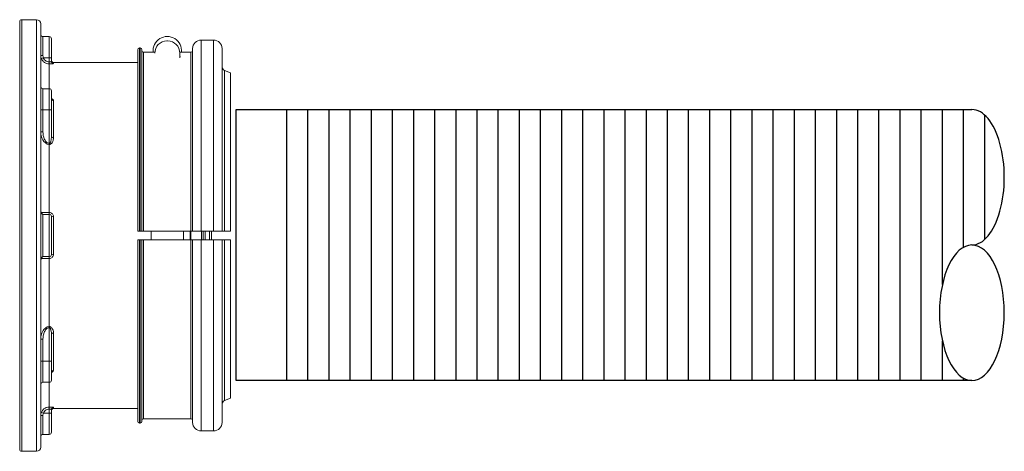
# Model space of a CAD drawing. Extents: x -169 to 2224, y 0 to 2796.
# Tile 36 of 256: x 335 to 349, y 453 to 459. Entities that reach past the tile are written whole.
import ezdxf

# ---------------------------------------------------------------- set-up
doc = ezdxf.new("R2010")
doc.units = 0
doc.header["$MEASUREMENT"] = 0
doc.layers.get('0').update_dxf_attribs({"color": 255, "linetype": 'CONTINUOUS'})
for name, color, linetype in [('BOARDER-TXT', 2, 'CONTINUOUS'), ('CONDUIT', 2, 'CONTINUOUS'), ('GALV-2-PIPE', 3, 'CONTINUOUS')]:
    doc.layers.add(name, color=color, linetype=linetype)

# ---------------------------------------------------------------- blocks, each defined once
blk = doc.blocks.new('A$C18AC51C3')
at = {"linetype": 'Continuous', "lineweight": 18}
for p, q in [((0.31, -2.364), (0.31, 0.793)), ((0.341, 0.824), (0.341, -5.551)), ((0.56, 0.824), (0.341, 0.824)), ((0.56, -2.364), (0.56, 0.824)), ((0.623, 0.761), (0.623, -5.489)), ((0.654, 0.574), (0.654, 0.292)), ((0.748, 0.574), (0.654, 0.574)), ((0.748, 0.261), (0.748, 0.574)), ((0.779, 0.261), (0.779, 0.543)), ((2.486, 0.51), (2.496, 0.51)), ((2.991, -2.301), (2.991, 0.523)), ((3.176, 0.523), (2.991, 0.523)), ((3.176, -2.301), (3.176, 0.523)), ((2.054, 0.381), (2.054, -2.301)), ((2.079, 0.406), (2.079, -2.301)), ((2.091, 0.406), (2.079, 0.406)), ((2.091, 0.406), (2.091, -2.301)), ((2.116, 0.381), (2.116, -2.301)), ((2.141, 0.344), (2.141, -2.301)), ((2.306, 0.344), (2.141, 0.344)), ((2.306, 0.328), (2.306, 0.33)), ((2.841, 0.344), (2.675, 0.344)), ((2.676, 0.26), (2.676, 0.33)), ((2.841, 0.344), (2.841, -2.301)), ((2.866, -2.301), (2.866, 0.398)), ((3.301, -2.301), (3.301, 0.398)), ((0.631, 0.25), (0.66, 0.261)), ((0.748, 0.261), (0.66, 0.261)), ((0.748, 0.201), (0.748, 0.261)), ((0.748, 0.261), (0.779, 0.261)), ((0.748, 0.17), (0.748, 0.201)), ((0.748, 0.17), (0.748, -0.195)), ((0.779, 0.261), (0.779, 0.208)), ((0.81, 0.192), (0.81, 0.177)), ((2.054, 0.192), (0.81, 0.192)), ((3.424, 0.037), (3.339, 0.074)), ((3.339, 0.074), (3.339, -2.301)), ((3.424, -2.301), (3.424, 0.037)), ((0.654, -0.195), (0.654, -0.507)), ((0.748, -0.195), (0.654, -0.195)), ((0.748, -0.507), (0.748, -0.195)), ((0.779, -0.226), (0.779, -0.507)), ((0.779, -0.352), (0.779, -0.35)), ((0.81, -0.373), (0.81, -0.923)), ((0.623, -0.507), (0.654, -0.507)), ((0.748, -0.507), (0.654, -0.507)), ((0.654, -0.507), (0.654, -0.831)), ((0.748, -1.002), (0.748, -0.507)), ((0.748, -0.507), (0.779, -0.507)), ((0.779, -0.507), (0.779, -0.906)), ((0.623, -0.831), (0.654, -0.831)), ((0.748, -1.002), (0.748, -1.018)), ((0.748, -1.018), (0.748, -2.024)), ((0.748, -2.051), (0.748, -2.024)), ((0.654, -2.053), (0.654, -2.674)), ((0.748, -2.051), (0.66, -2.051)), ((0.748, -2.676), (0.748, -2.051)), ((0.779, -2.082), (0.779, -2.645)), ((0.81, -2.086), (0.81, -2.641)), ((2.091, -2.301), (2.079, -2.301)), ((2.841, -2.301), (2.141, -2.301)), ((2.251, -2.301), (2.251, -2.426)), ((2.731, -2.301), (2.731, -2.426)), ((2.83, -2.301), (2.83, -2.364)), ((2.838, -2.301), (2.838, -2.426)), ((3.176, -2.301), (2.991, -2.301)), ((2.997, -2.301), (2.997, -2.364)), ((3.021, -2.301), (3.021, -2.364)), ((3.052, -2.426), (3.052, -2.301)), ((3.114, -2.364), (3.114, -2.301)), ((3.146, -2.301), (3.146, -2.426)), ((0.31, -5.52), (0.31, -2.364)), ((0.56, -5.551), (0.56, -2.364)), ((2.054, -5.109), (2.054, -2.426)), ((2.079, -5.134), (2.079, -2.426)), ((2.079, -2.426), (2.091, -2.426)), ((2.091, -5.134), (2.091, -2.426)), ((2.116, -5.109), (2.116, -2.426)), ((2.141, -5.071), (2.141, -2.426)), ((2.141, -2.426), (2.841, -2.426)), ((2.83, -2.364), (2.83, -2.426)), ((2.841, -5.071), (2.841, -2.426)), ((2.866, -2.426), (2.866, -5.126)), ((2.991, -2.426), (2.991, -5.251)), ((2.991, -2.426), (3.176, -2.426)), ((2.997, -2.364), (2.997, -2.426)), ((3.021, -2.364), (3.021, -2.426)), ((3.114, -2.426), (3.114, -2.364)), ((3.176, -2.426), (3.176, -5.251)), ((3.301, -2.426), (3.301, -5.126)), ((3.339, -4.801), (3.339, -2.426)), ((3.424, -2.426), (3.424, -4.765)), ((0.748, -2.676), (0.66, -2.676)), ((0.748, -2.703), (0.748, -2.676)), ((0.748, -2.703), (0.748, -3.709)), ((0.748, -3.725), (0.748, -3.709)), ((0.748, -4.22), (0.748, -3.725)), ((0.623, -3.896), (0.654, -3.896)), ((0.654, -3.896), (0.654, -4.22)), ((0.779, -3.821), (0.779, -4.22)), ((0.81, -3.804), (0.81, -4.354)), ((0.623, -4.22), (0.654, -4.22)), ((0.748, -4.22), (0.654, -4.22)), ((0.654, -4.22), (0.654, -4.532)), ((0.748, -4.532), (0.748, -4.22)), ((0.748, -4.22), (0.779, -4.22)), ((0.779, -4.22), (0.779, -4.501)), ((0.779, -4.377), (0.779, -4.375)), ((0.654, -4.532), (0.748, -4.532)), ((0.748, -4.532), (0.748, -4.897)), ((3.339, -4.801), (3.424, -4.765)), ((0.748, -4.928), (0.748, -4.897)), ((0.748, -4.989), (0.748, -4.928)), ((0.779, -4.935), (0.779, -4.989)), ((0.81, -4.92), (0.81, -4.904)), ((0.81, -4.92), (2.054, -4.92)), ((0.66, -4.989), (0.631, -4.977)), ((0.654, -5.02), (0.654, -5.301)), ((0.748, -4.989), (0.66, -4.989)), ((0.779, -4.989), (0.748, -4.989)), ((0.748, -4.989), (0.748, -5.301)), ((0.779, -4.989), (0.779, -5.27)), ((2.141, -5.071), (2.841, -5.071)), ((2.079, -5.134), (2.091, -5.134)), ((0.654, -5.301), (0.748, -5.301)), ((2.991, -5.251), (3.176, -5.251)), ((0.341, -5.551), (0.56, -5.551))]:
    blk.add_line(p, q, dxfattribs=at)
for centre, radius, start, end in [((0.341, 0.793), 0.0312, 90, 180), ((0.56, 0.761), 0.0625, 0, 90), ((0.748, 0.543), 0.0312, 0, 90), ((2.486, 0.33), 0.18, 90, 180), ((2.496, 0.33), 0.18, 0, 90), ((2.991, 0.398), 0.125, 90, 180), ((3.176, 0.398), 0.125, 0, 90), ((2.079, 0.381), 0.025, 90, 180), ((2.091, 0.381), 0.025, 0, 90), ((0.748, -0.226), 0.0312, 0, 90), ((0.748, -2.082), 0.0312, 0, 90), ((0.748, -4.501), 0.0312, 270, 0), ((2.079, -5.109), 0.025, 180, 270), ((2.091, -5.109), 0.025, 270, 0), ((2.991, -5.126), 0.125, 180, 270), ((3.176, -5.126), 0.125, 270, 0), ((0.748, -5.27), 0.0312, 270, 0), ((0.341, -5.52), 0.0312, 180, 270), ((0.56, -5.489), 0.0625, 270, 0)]:
    blk.add_arc(centre, radius, start, end, dxfattribs=at)
at = {"linetype": 'Continuous', "lineweight": 18, "extrusion": (0, 0, -1)}
for centre, radius, start, end in [((-0.654, 0.605), 0.0312, 270, 0), ((-2.491, 0.366), 0.21, 353.8505, 186.1498), ((-2.141, 0.369), 0.025, 270, 0), ((-2.841, 0.369), 0.025, 180, 270), ((-0.81, 0.224), 0.0312, 270, 0), ((-2.491, 0.366), 0.21, 203.7418, 208.2425), ((-3.363, 0.131), 0.0625, 292.9959, 0), ((-0.654, -0.164), 0.0312, 270, 0), ((-0.748, -2.645), 0.0312, 180, 270), ((-0.654, -4.563), 0.0312, 0, 90), ((-3.363, -4.858), 0.0625, 0, 67.0041), ((-0.81, -4.951), 0.0312, 0, 90), ((-2.141, -5.096), 0.025, 0, 90), ((-2.841, -5.096), 0.025, 90, 180), ((-0.654, -5.332), 0.0312, 0, 90)]:
    blk.add_arc(centre, radius, start, end, dxfattribs=at)
at = {"linetype": 'Continuous', "lineweight": 18}
for centre, major_axis, ratio, start_param, end_param in [((0.654, 0.296), (0.0312, 0), 0.099171, 3.141593, 4.712389), ((0.81, 0.208), (0.0312, 0), 0.994074, 3.141593, 4.712389), ((0.81, -0.349), (0.0312, 0), 0.778577, 3.141593, 4.712389), ((0.81, -0.906), (0.0312, 0), 0.563479, 3.141593, 4.712389), ((0.654, -2.021), (-0.0312, 0), 0.99507, 0, 1.570796), ((0.66, -2.02), (0, 0.0312), 0.934628, 1.617333, 3.141593), ((0.81, -2.082), (-0.0312, 0), 0.108706, 0, 1.570796), ((0.654, -2.706), (-0.0312, 0), 0.99507, 4.712389, 6.283185), ((0.66, -2.707), (0, 0.0312), 0.934628, 0, 1.52426), ((0.81, -2.645), (-0.0312, 0), 0.108706, 4.712389, 6.283185), ((0.81, -3.821), (0.0312, 0), 0.563479, 1.570796, 3.141593), ((0.81, -4.378), (0.0312, 0), 0.778577, 1.570796, 3.141593), ((0.81, -4.935), (-0.0312, 0), 0.994074, 4.712389, 6.283185), ((0.654, -5.023), (-0.0312, 0), 0.099171, 4.712389, 6.283185)]:
    blk.add_ellipse(centre, major_axis=major_axis, ratio=ratio, start_param=start_param, end_param=end_param, dxfattribs=at)
for points in [[(0.631, 0.25), (0.625, 0.265), (0.623, 0.28), (0.623, 0.296)], [(0.623, -2.021), (0.623, -2.021), (0.625, -2.021), (0.631, -2.021)], [(3.339, -2.301), (3.367, -2.301), (3.395, -2.301), (3.424, -2.301)], [(3.424, -2.426), (3.395, -2.426), (3.367, -2.426), (3.339, -2.426)], [(0.631, -2.706), (0.625, -2.706), (0.623, -2.706), (0.623, -2.706)], [(0.623, -5.023), (0.623, -5.007), (0.625, -4.992), (0.631, -4.977)]]:
    blk.add_open_spline(points, degree=3, dxfattribs=at)
for points, knots in [([(0.654, 0.292), (0.654, 0.284), (0.655, 0.275), (0.659, 0.265), (0.659, 0.263), (0.66, 0.261)], [0, 0, 0, 0, 0.828121, 0.828121, 1, 1, 1, 1]), ([(0.748, 0.17), (0.734, 0.17), (0.72, 0.172), (0.693, 0.181), (0.681, 0.188), (0.659, 0.206), (0.65, 0.216), (0.638, 0.235), (0.634, 0.243), (0.631, 0.25)], [0, 0, 0, 0, 0.278057, 0.278057, 0.555824, 0.555824, 0.834378, 0.834378, 1, 1, 1, 1]), ([(0.66, 0.261), (0.662, 0.256), (0.665, 0.25), (0.674, 0.236), (0.681, 0.228), (0.698, 0.215), (0.707, 0.21), (0.727, 0.203), (0.737, 0.201), (0.748, 0.201)], [0, 0, 0, 0, 0.16589, 0.16589, 0.444646, 0.444646, 0.722288, 0.722288, 1, 1, 1, 1]), ([(0.779, 0.208), (0.779, 0.208), (0.778, 0.207), (0.776, 0.205), (0.774, 0.204), (0.77, 0.203), (0.767, 0.203), (0.761, 0.202), (0.758, 0.201), (0.752, 0.201), (0.75, 0.201), (0.748, 0.201)], [0, 0, 0, 0, 0.218343, 0.218343, 0.436311, 0.436311, 0.652723, 0.652723, 0.866288, 0.866288, 1, 1, 1, 1]), ([(0.748, 0.17), (0.752, 0.17), (0.757, 0.17), (0.768, 0.17), (0.774, 0.171), (0.786, 0.172), (0.792, 0.172), (0.801, 0.173), (0.804, 0.174), (0.809, 0.176), (0.81, 0.177), (0.81, 0.177)], [0, 0, 0, 0, 0.1359, 0.1359, 0.351802, 0.351802, 0.568385, 0.568385, 0.784466, 0.784466, 1, 1, 1, 1]), ([(0.81, -0.373), (0.81, -0.371), (0.81, -0.368), (0.807, -0.361), (0.804, -0.357), (0.797, -0.349), (0.792, -0.346), (0.784, -0.342), (0.782, -0.341), (0.779, -0.34)], [0, 0, 0, 0, 0.211697, 0.211697, 0.533225, 0.533225, 0.8556, 0.8556, 1, 1, 1, 1]), ([(0.748, -1.018), (0.706, -1.018), (0.671, -0.985), (0.632, -0.913), (0.623, -0.872), (0.623, -0.831)], [0, 0, 0, 0, 0.5, 0.5, 1, 1, 1, 1]), ([(0.654, -0.831), (0.654, -0.867), (0.66, -0.902), (0.68, -0.95), (0.689, -0.966), (0.713, -0.992), (0.73, -1.002), (0.748, -1.002)], [0, 0, 0, 0, 0.5, 0.5, 0.75, 0.75, 1, 1, 1, 1]), ([(0.748, -1.002), (0.749, -1.002), (0.749, -1.002), (0.751, -1.001), (0.753, -1.001), (0.756, -0.999), (0.758, -0.997), (0.763, -0.99), (0.766, -0.984), (0.77, -0.971), (0.772, -0.964), (0.777, -0.941), (0.779, -0.923), (0.779, -0.906)], [0, 0, 0, 0, 0.023116, 0.023116, 0.055858, 0.055858, 0.127954, 0.127954, 0.306434, 0.306434, 0.502152, 0.502152, 1, 1, 1, 1]), ([(0.81, -0.923), (0.81, -0.927), (0.81, -0.93), (0.809, -0.947), (0.806, -0.961), (0.797, -0.982), (0.793, -0.988), (0.784, -1.001), (0.778, -1.007), (0.767, -1.013), (0.764, -1.015), (0.756, -1.018), (0.752, -1.018), (0.748, -1.018)], [0, 0, 0, 0, 0.08473, 0.08473, 0.44853, 0.44853, 0.633807, 0.633807, 0.82254, 0.82254, 0.914633, 0.914633, 1, 1, 1, 1]), ([(0.631, -2.021), (0.636, -2.022), (0.643, -2.022), (0.661, -2.023), (0.673, -2.023), (0.697, -2.024), (0.71, -2.024), (0.732, -2.024), (0.74, -2.024), (0.748, -2.024)], [0, 0, 0, 0, 0.281499, 0.281499, 0.563442, 0.563442, 0.84396, 0.84396, 1, 1, 1, 1]), ([(0.81, -2.086), (0.81, -2.081), (0.81, -2.076), (0.807, -2.065), (0.804, -2.058), (0.797, -2.047), (0.792, -2.042), (0.781, -2.033), (0.775, -2.03), (0.762, -2.025), (0.755, -2.024), (0.748, -2.024)], [0, 0, 0, 0, 0.144402, 0.144402, 0.358959, 0.358959, 0.572528, 0.572528, 0.785976, 0.785976, 1, 1, 1, 1]), ([(0.66, -2.051), (0.657, -2.051), (0.655, -2.051), (0.654, -2.052), (0.654, -2.052), (0.654, -2.053)], [0, 0, 0, 0, 0.828121, 0.828121, 1, 1, 1, 1]), ([(2.079, -2.301), (2.077, -2.301), (2.076, -2.301), (2.072, -2.301), (2.069, -2.301), (2.065, -2.301), (2.064, -2.301), (2.06, -2.301), (2.059, -2.301), (2.056, -2.301), (2.055, -2.301), (2.054, -2.301), (2.054, -2.301), (2.054, -2.301)], [0, 0, 0, 0, 0.096054, 0.096054, 0.310909, 0.310909, 0.444136, 0.444136, 0.6591, 0.6591, 0.874061, 0.874061, 1, 1, 1, 1]), ([(2.116, -2.301), (2.116, -2.301), (2.116, -2.301), (2.114, -2.301), (2.113, -2.301), (2.11, -2.301), (2.109, -2.301), (2.105, -2.301), (2.103, -2.301), (2.097, -2.301), (2.095, -2.301), (2.092, -2.301), (2.091, -2.301), (2.091, -2.301)], [0, 0, 0, 0, 0.206603, 0.206603, 0.421636, 0.421636, 0.555112, 0.555112, 0.770013, 0.770013, 0.984917, 0.984917, 1, 1, 1, 1]), ([(2.116, -2.301), (2.116, -2.301), (2.116, -2.301), (2.117, -2.301), (2.118, -2.301), (2.12, -2.301), (2.12, -2.301), (2.123, -2.301), (2.125, -2.301), (2.13, -2.301), (2.133, -2.301), (2.137, -2.301), (2.139, -2.301), (2.141, -2.301)], [0, 0, 0, 0, 0.07909, 0.07909, 0.294111, 0.294111, 0.4276, 0.4276, 0.642515, 0.642515, 0.857432, 0.857432, 1, 1, 1, 1]), ([(2.841, -2.301), (2.842, -2.301), (2.844, -2.301), (2.848, -2.301), (2.851, -2.301), (2.856, -2.301), (2.858, -2.301), (2.861, -2.301), (2.862, -2.301), (2.864, -2.301), (2.865, -2.301), (2.866, -2.301), (2.866, -2.301), (2.866, -2.301)], [0, 0, 0, 0, 0.126041, 0.126041, 0.340893, 0.340893, 0.555765, 0.555765, 0.689044, 0.689044, 0.904055, 0.904055, 1, 1, 1, 1]), ([(2.991, -2.301), (2.978, -2.301), (2.964, -2.301), (2.939, -2.301), (2.926, -2.301), (2.908, -2.301), (2.902, -2.301), (2.887, -2.301), (2.879, -2.301), (2.869, -2.301), (2.866, -2.301), (2.866, -2.301), (2.866, -2.301), (2.866, -2.301)], [0, 0, 0, 0, 0.199624, 0.199624, 0.414501, 0.414501, 0.547754, 0.547754, 0.762752, 0.762752, 0.977748, 0.977748, 1, 1, 1, 1]), ([(3.301, -2.301), (3.301, -2.301), (3.299, -2.301), (3.29, -2.301), (3.283, -2.301), (3.266, -2.301), (3.256, -2.301), (3.237, -2.301), (3.229, -2.301), (3.208, -2.301), (3.194, -2.301), (3.178, -2.301), (3.177, -2.301), (3.176, -2.301)], [0, 0, 0, 0, 0.200992, 0.200992, 0.416022, 0.416022, 0.631018, 0.631018, 0.764422, 0.764422, 0.9793, 0.9793, 1, 1, 1, 1]), ([(3.301, -2.301), (3.301, -2.301), (3.301, -2.301), (3.301, -2.301), (3.303, -2.301), (3.308, -2.301), (3.312, -2.301), (3.322, -2.301), (3.328, -2.301), (3.335, -2.301), (3.337, -2.301), (3.339, -2.301)], [0, 0, 0, 0, 0.058623, 0.058623, 0.347371, 0.347371, 0.636272, 0.636272, 0.924778, 0.924778, 1, 1, 1, 1]), ([(2.054, -2.426), (2.054, -2.426), (2.054, -2.426), (2.055, -2.426), (2.056, -2.426), (2.058, -2.426), (2.06, -2.426), (2.065, -2.426), (2.067, -2.426), (2.072, -2.426), (2.075, -2.426), (2.078, -2.426), (2.078, -2.426), (2.079, -2.426)], [0, 0, 0, 0, 0.123277, 0.123277, 0.338148, 0.338148, 0.552998, 0.552998, 0.767801, 0.767801, 0.982551, 0.982551, 1, 1, 1, 1]), ([(2.091, -2.426), (2.092, -2.426), (2.094, -2.426), (2.098, -2.426), (2.1, -2.426), (2.105, -2.426), (2.108, -2.426), (2.111, -2.426), (2.113, -2.426), (2.115, -2.426), (2.116, -2.426), (2.116, -2.426), (2.116, -2.426), (2.116, -2.426)], [0, 0, 0, 0, 0.098343, 0.098343, 0.313088, 0.313088, 0.527849, 0.527849, 0.742653, 0.742653, 0.957512, 0.957512, 1, 1, 1, 1]), ([(2.141, -2.426), (2.14, -2.426), (2.138, -2.426), (2.135, -2.426), (2.133, -2.426), (2.129, -2.426), (2.127, -2.426), (2.123, -2.426), (2.121, -2.426), (2.118, -2.426), (2.117, -2.426), (2.116, -2.426), (2.116, -2.426), (2.116, -2.426)], [0, 0, 0, 0, 0.108001, 0.108001, 0.241232, 0.241232, 0.456146, 0.456146, 0.671057, 0.671057, 0.886009, 0.886009, 1, 1, 1, 1]), ([(2.866, -2.426), (2.866, -2.426), (2.866, -2.426), (2.865, -2.426), (2.864, -2.426), (2.861, -2.426), (2.86, -2.426), (2.856, -2.426), (2.853, -2.426), (2.849, -2.426), (2.847, -2.426), (2.844, -2.426), (2.842, -2.426), (2.841, -2.426)], [0, 0, 0, 0, 0.096034, 0.096034, 0.311054, 0.311054, 0.526061, 0.526061, 0.741022, 0.741022, 0.87438, 0.87438, 1, 1, 1, 1]), ([(2.866, -2.426), (2.866, -2.426), (2.866, -2.426), (2.871, -2.426), (2.876, -2.426), (2.89, -2.426), (2.899, -2.426), (2.921, -2.426), (2.933, -2.426), (2.959, -2.426), (2.973, -2.426), (2.989, -2.426), (2.99, -2.426), (2.991, -2.426)], [0, 0, 0, 0, 0.124563, 0.124563, 0.339431, 0.339431, 0.554275, 0.554275, 0.769073, 0.769073, 0.98382, 0.98382, 1, 1, 1, 1]), ([(3.176, -2.426), (3.187, -2.426), (3.198, -2.426), (3.222, -2.426), (3.235, -2.426), (3.258, -2.426), (3.268, -2.426), (3.285, -2.426), (3.291, -2.426), (3.299, -2.426), (3.301, -2.426), (3.301, -2.426)], [0, 0, 0, 0, 0.169372, 0.169372, 0.383994, 0.383994, 0.598638, 0.598638, 0.813329, 0.813329, 1, 1, 1, 1]), ([(3.339, -2.426), (3.334, -2.426), (3.33, -2.426), (3.32, -2.426), (3.315, -2.426), (3.307, -2.426), (3.304, -2.426), (3.301, -2.426), (3.301, -2.426), (3.301, -2.426)], [0, 0, 0, 0, 0.209121, 0.209121, 0.497484, 0.497484, 0.785843, 0.785843, 1, 1, 1, 1]), ([(0.748, -2.703), (0.734, -2.703), (0.72, -2.703), (0.693, -2.704), (0.681, -2.704), (0.659, -2.704), (0.65, -2.705), (0.638, -2.705), (0.634, -2.706), (0.631, -2.706)], [0, 0, 0, 0, 0.278057, 0.278057, 0.555824, 0.555824, 0.834378, 0.834378, 1, 1, 1, 1]), ([(0.654, -2.674), (0.654, -2.675), (0.655, -2.676), (0.659, -2.676), (0.659, -2.676), (0.66, -2.676)], [0, 0, 0, 0, 0.828121, 0.828121, 1, 1, 1, 1]), ([(0.748, -2.703), (0.752, -2.703), (0.757, -2.703), (0.768, -2.7), (0.774, -2.698), (0.786, -2.69), (0.792, -2.686), (0.801, -2.675), (0.804, -2.668), (0.809, -2.655), (0.81, -2.648), (0.81, -2.641)], [0, 0, 0, 0, 0.1359, 0.1359, 0.351802, 0.351802, 0.568385, 0.568385, 0.784466, 0.784466, 1, 1, 1, 1]), ([(0.623, -3.896), (0.623, -3.855), (0.632, -3.814), (0.661, -3.76), (0.674, -3.743), (0.707, -3.717), (0.727, -3.709), (0.748, -3.709)], [0, 0, 0, 0, 0.5, 0.5, 0.75, 0.75, 1, 1, 1, 1]), ([(0.748, -3.725), (0.73, -3.725), (0.713, -3.735), (0.689, -3.761), (0.68, -3.777), (0.66, -3.826), (0.654, -3.86), (0.654, -3.896)], [0, 0, 0, 0, 0.25, 0.25, 0.5, 0.5, 1, 1, 1, 1]), ([(0.748, -3.709), (0.752, -3.709), (0.756, -3.709), (0.764, -3.712), (0.768, -3.714), (0.778, -3.72), (0.782, -3.725), (0.794, -3.739), (0.799, -3.75), (0.808, -3.774), (0.81, -3.789), (0.81, -3.804)], [0, 0, 0, 0, 0.083542, 0.083542, 0.185879, 0.185879, 0.342318, 0.342318, 0.618545, 0.618545, 1, 1, 1, 1]), ([(0.748, -3.725), (0.749, -3.725), (0.75, -3.725), (0.752, -3.726), (0.753, -3.727), (0.756, -3.729), (0.758, -3.731), (0.763, -3.737), (0.765, -3.742), (0.771, -3.757), (0.773, -3.767), (0.778, -3.792), (0.779, -3.807), (0.779, -3.821)], [0, 0, 0, 0, 0.032574, 0.032574, 0.054728, 0.054728, 0.135511, 0.135511, 0.283186, 0.283186, 0.575976, 0.575976, 1, 1, 1, 1]), ([(0.779, -4.387), (0.78, -4.387), (0.78, -4.386), (0.787, -4.384), (0.792, -4.381), (0.801, -4.374), (0.804, -4.37), (0.809, -4.362), (0.81, -4.358), (0.81, -4.354)], [0, 0, 0, 0, 0.031366, 0.031366, 0.354876, 0.354876, 0.67786, 0.67786, 1, 1, 1, 1]), ([(0.631, -4.977), (0.636, -4.964), (0.643, -4.952), (0.661, -4.93), (0.673, -4.921), (0.697, -4.907), (0.71, -4.902), (0.732, -4.898), (0.74, -4.897), (0.748, -4.897)], [0, 0, 0, 0, 0.281499, 0.281499, 0.563442, 0.563442, 0.84396, 0.84396, 1, 1, 1, 1]), ([(0.748, -4.928), (0.742, -4.928), (0.736, -4.928), (0.72, -4.932), (0.71, -4.935), (0.691, -4.946), (0.683, -4.953), (0.669, -4.969), (0.664, -4.979), (0.66, -4.989)], [0, 0, 0, 0, 0.155825, 0.155825, 0.436102, 0.436102, 0.718109, 0.718109, 1, 1, 1, 1]), ([(0.81, -4.904), (0.81, -4.904), (0.81, -4.903), (0.807, -4.902), (0.804, -4.901), (0.797, -4.9), (0.792, -4.899), (0.781, -4.898), (0.775, -4.898), (0.762, -4.897), (0.755, -4.897), (0.748, -4.897)], [0, 0, 0, 0, 0.144402, 0.144402, 0.358959, 0.358959, 0.572528, 0.572528, 0.785976, 0.785976, 1, 1, 1, 1]), ([(0.748, -4.928), (0.751, -4.928), (0.755, -4.928), (0.761, -4.929), (0.764, -4.929), (0.77, -4.93), (0.772, -4.931), (0.776, -4.932), (0.777, -4.933), (0.779, -4.934), (0.779, -4.935), (0.779, -4.935)], [0, 0, 0, 0, 0.210824, 0.210824, 0.422632, 0.422632, 0.63678, 0.63678, 0.853653, 0.853653, 1, 1, 1, 1]), ([(0.66, -4.989), (0.657, -4.997), (0.655, -5.005), (0.654, -5.016), (0.654, -5.018), (0.654, -5.02)], [0, 0, 0, 0, 0.828121, 0.828121, 1, 1, 1, 1])]:
    blk.add_open_spline(points, degree=3, knots=knots, dxfattribs=at)

msp = doc.modelspace()

# ---------------------------------------------------------------- hatches: boundary and pattern name
at = {"layer": 'BOARDER-TXT'}
h = msp.add_hatch(dxfattribs=at)
h.set_pattern_fill('ANSI31', color=256, scale=2.5, angle=225)
h.set_pattern_definition([(270, (-360.97545, 3767.36088), (0.3125, -7e-17), [])])
h.paths.add_polyline_path([(348.93621, 455.77553), (348.94613, 455.77083), (348.9412, 455.7734)])
h.paths.add_polyline_path([(348.956, 453.83024), (348.94613, 453.82511), (348.95109, 453.82745)])
h.paths.add_polyline_path([(348.97558, 453.8418), (348.96582, 453.8358), (348.97073, 453.83859)])
h.paths.add_polyline_path([(348.93621, 453.82041), (348.92625, 453.81616), (348.93125, 453.81807)])
h.paths.add_polyline_path([(348.85559, 455.79707), (348.86575, 455.79594), (348.86068, 455.79673)])
h.paths.add_polyline_path([(348.91624, 453.81235), (348.9062, 453.80899), (348.91124, 453.81045)])
h.paths.add_polyline_path([(348.87589, 455.79437), (348.88602, 455.79234), (348.88097, 455.79358)])
h.paths.add_polyline_path([(348.89612, 453.80607), (348.88602, 453.8036), (348.89108, 453.80461)])
h.paths.add_polyline_path([(348.89612, 455.78987), (348.9062, 455.78695), (348.90117, 455.78863)])
h.paths.add_polyline_path([(348.87589, 453.80157), (348.86575, 453.8), (348.87083, 453.80056)])
h.paths.add_polyline_path([(348.91624, 455.78359), (348.92625, 455.77978), (348.92126, 455.7819)])
h.paths.add_polyline_path([(338.59574, 453.79797), (348.83526, 453.79797), (348.82508, 453.7982), (348.81492, 453.79887), (348.80476, 453.8), (348.79462, 453.80157), (348.78449, 453.8036), (348.77439, 453.80607), (348.76431, 453.80899), (348.75427, 453.81235), (348.74426, 453.81616), (348.7343, 453.82041), (348.72438, 453.82511), (348.71451, 453.83024), (348.70469, 453.8358), (348.69493, 453.8418), (348.68524, 453.84823), (348.67561, 453.85509), (348.66606, 453.86238), (348.65658, 453.87008), (348.64718, 453.8782), (348.63787, 453.88674), (348.62865, 453.89569), (348.61952, 453.90504), (348.61048, 453.9148), (348.60155, 453.92496), (348.59272, 453.9355), (348.58401, 453.94644), (348.5754, 453.95776), (348.56692, 453.96946), (348.55855, 453.98153), (348.55031, 453.99397), (348.54219, 454.00678), (348.53421, 454.01993), (348.52637, 454.03344), (348.51866, 454.0473), (348.5111, 454.06149), (348.50368, 454.07601), (348.49641, 454.09086), (348.48929, 454.10603), (348.48233, 454.12151), (348.47553, 454.1373), (348.46889, 454.15338), (348.46242, 454.16975), (348.45611, 454.18641), (348.44998, 454.20334), (348.44402, 454.22054), (348.43823, 454.238), (348.43263, 454.25571), (348.4272, 454.27366), (348.42196, 454.29185), (348.41691, 454.31027), (348.41204, 454.32891), (348.40736, 454.34777), (348.40288, 454.36682), (348.39859, 454.38607), (348.3945, 454.4055), (348.39061, 454.42511), (348.38692, 454.44489), (348.38343, 454.46483), (348.38014, 454.48492), (348.37706, 454.50515), (348.37418, 454.52551), (348.37152, 454.54599), (348.36906, 454.56659), (348.36681, 454.58729), (348.36477, 454.60809), (348.36295, 454.62897), (348.36134, 454.64993), (348.35994, 454.67095), (348.35875, 454.69203), (348.35778, 454.71316), (348.35703, 454.73433), (348.35649, 454.75553), (348.35616, 454.77674), (348.35605, 454.79797), (348.35616, 454.8192), (348.35649, 454.84041), (348.35703, 454.86161), (348.35778, 454.88278), (348.35875, 454.90391), (348.35994, 454.92499), (348.36134, 454.94601), (348.36295, 454.96697), (348.36477, 454.98785), (348.36681, 455.00865), (348.36906, 455.02935), (348.37152, 455.04995), (348.37418, 455.07043), (348.37706, 455.09079), (348.38014, 455.11102), (348.38343, 455.13111), (348.38692, 455.15105), (348.39061, 455.17083), (348.3945, 455.19044), (348.39859, 455.20987), (348.40288, 455.22912), (348.40736, 455.24817), (348.41204, 455.26702), (348.41691, 455.28566), (348.42196, 455.30409), (348.4272, 455.32228), (348.43263, 455.34023), (348.43823, 455.35794), (348.44402, 455.3754), (348.44998, 455.3926), (348.45611, 455.40953), (348.46242, 455.42619), (348.46889, 455.44256), (348.47553, 455.45864), (348.48233, 455.47443), (348.48929, 455.48991), (348.49641, 455.50508), (348.50368, 455.51993), (348.5111, 455.53445), (348.51866, 455.54864), (348.52637, 455.5625), (348.53421, 455.57601), (348.54219, 455.58916), (348.55031, 455.60197), (348.55855, 455.61441), (348.56692, 455.62648), (348.5754, 455.63818), (348.58401, 455.6495), (348.59272, 455.66044), (348.60155, 455.67098), (348.61048, 455.68114), (348.61952, 455.6909), (348.62865, 455.70025), (348.63787, 455.7092), (348.64718, 455.71774), (348.65658, 455.72586), (348.66606, 455.73356), (348.67561, 455.74085), (348.68524, 455.74771), (348.69493, 455.75414), (348.70469, 455.76014), (348.71451, 455.7657), (348.72438, 455.77083), (348.7343, 455.77553), (348.74426, 455.77978), (348.75427, 455.78359), (348.76431, 455.78695), (348.77439, 455.78987), (348.78449, 455.79234), (348.79462, 455.79437), (348.80476, 455.79594), (348.81492, 455.79707), (348.82508, 455.79774), (348.83526, 455.79797), (348.84543, 455.79774), (348.84543, 455.79774), (348.87083, 455.80056), (348.89108, 455.80461), (348.91124, 455.81045), (348.93125, 455.81807), (348.95109, 455.82745), (348.97073, 455.83859), (348.98527, 455.84823), (348.9949, 455.85509), (349.00445, 455.86238), (349.01393, 455.87008), (349.02333, 455.8782), (349.03264, 455.88674), (349.04186, 455.89569), (349.05099, 455.90504), (349.06003, 455.9148), (349.06896, 455.92496), (349.07779, 455.9355), (349.0865, 455.94644), (349.09511, 455.95776), (349.1036, 455.96946), (349.11196, 455.98153), (349.1202, 455.99397), (349.12832, 456.00678), (349.1363, 456.01993), (349.14414, 456.03344), (349.15185, 456.0473), (349.15942, 456.06149), (349.16683, 456.07601), (349.1741, 456.09086), (349.18122, 456.10603), (349.18818, 456.12151), (349.19498, 456.1373), (349.20162, 456.15338), (349.20809, 456.16975), (349.2144, 456.18641), (349.22053, 456.20334), (349.22649, 456.22054), (349.23228, 456.238), (349.23788, 456.25571), (349.24331, 456.27366), (349.24855, 456.29185), (349.2536, 456.31027), (349.25847, 456.32891), (349.26315, 456.34777), (349.26763, 456.36682), (349.27192, 456.38607), (349.27601, 456.4055), (349.2799, 456.42511), (349.28359, 456.44489), (349.28708, 456.46483), (349.29037, 456.48492), (349.29345, 456.50515), (349.29633, 456.52551), (349.29899, 456.54599), (349.30145, 456.56659), (349.3037, 456.58729), (349.30574, 456.60809), (349.30756, 456.62897), (349.30918, 456.64993), (349.31057, 456.67095), (349.31176, 456.69203), (349.31273, 456.71316), (349.31348, 456.73433), (349.31402, 456.75553), (349.31435, 456.77674), (349.31446, 456.79797), (349.31435, 456.8192), (349.31402, 456.84041), (349.31348, 456.86161), (349.31273, 456.88278), (349.31176, 456.90391), (349.31057, 456.92499), (349.30918, 456.94601), (349.30756, 456.96697), (349.30574, 456.98785), (349.3037, 457.00865), (349.30145, 457.02935), (349.29899, 457.04995), (349.29633, 457.07043), (349.29345, 457.09079), (349.29037, 457.11102), (349.28708, 457.13111), (349.28359, 457.15105), (349.2799, 457.17083), (349.27601, 457.19044), (349.27192, 457.20987), (349.26763, 457.22912), (349.26315, 457.24817), (349.25847, 457.26702), (349.2536, 457.28566), (349.24855, 457.30409), (349.24331, 457.32228), (349.23788, 457.34023), (349.23228, 457.35794), (349.22649, 457.3754), (349.22053, 457.3926), (349.2144, 457.40953), (349.20809, 457.42619), (349.20162, 457.44256), (349.19498, 457.45864), (349.18818, 457.47443), (349.18122, 457.48991), (349.1741, 457.50508), (349.16683, 457.51993), (349.15942, 457.53445), (349.15185, 457.54864), (349.14414, 457.5625), (349.1363, 457.57601), (349.12832, 457.58916), (349.1202, 457.60197), (349.11196, 457.61441), (349.1036, 457.62648), (349.09511, 457.63818), (349.0865, 457.6495), (349.07779, 457.66044), (349.06896, 457.67098), (349.06003, 457.68114), (349.05099, 457.6909), (349.04186, 457.70025), (349.03264, 457.7092), (349.02333, 457.71774), (349.01393, 457.72586), (349.00445, 457.73356), (348.9949, 457.74085), (348.98527, 457.74771), (348.97558, 457.75414), (348.96582, 457.76014), (348.956, 457.7657), (348.9412, 457.7734), (348.92126, 457.7819), (348.90117, 457.78863), (348.88097, 457.79358), (348.86068, 457.79673), (348.84204, 457.79797), (338.59574, 457.79797)])
h.paths.add_polyline_path([(348.84543, 453.7982), (348.83526, 453.79797), (348.84746, 453.79797), (348.85559, 453.79887)])

# ---------------------------------------------------------------- linework, layer by layer
msp.add_lwpolyline([(348.83526, 453.79797), (337.96251, 453.79797), (337.96251, 457.79797), (348.83526, 457.79797)], dxfattribs=at)
at = {"layer": 'CONDUIT'}
msp.add_ellipse((348.83526, 456.79797), major_axis=(0, 1), ratio=0.47920074, start_param=3.14159265, end_param=6.28318531, dxfattribs=at)
at = {"layer": 'CONDUIT', "extrusion": (0, 0, -1)}
msp.add_ellipse((348.83526, 454.79797), major_axis=(0, -1), ratio=0.47920074, dxfattribs=at)

# ---------------------------------------------------------------- block references
at = {"layer": 'GALV-2-PIPE'}
msp.add_blockref('A$C18AC51C3', (334.45427, 458.30164), dxfattribs=at)

doc.saveas('drawing.dxf')
